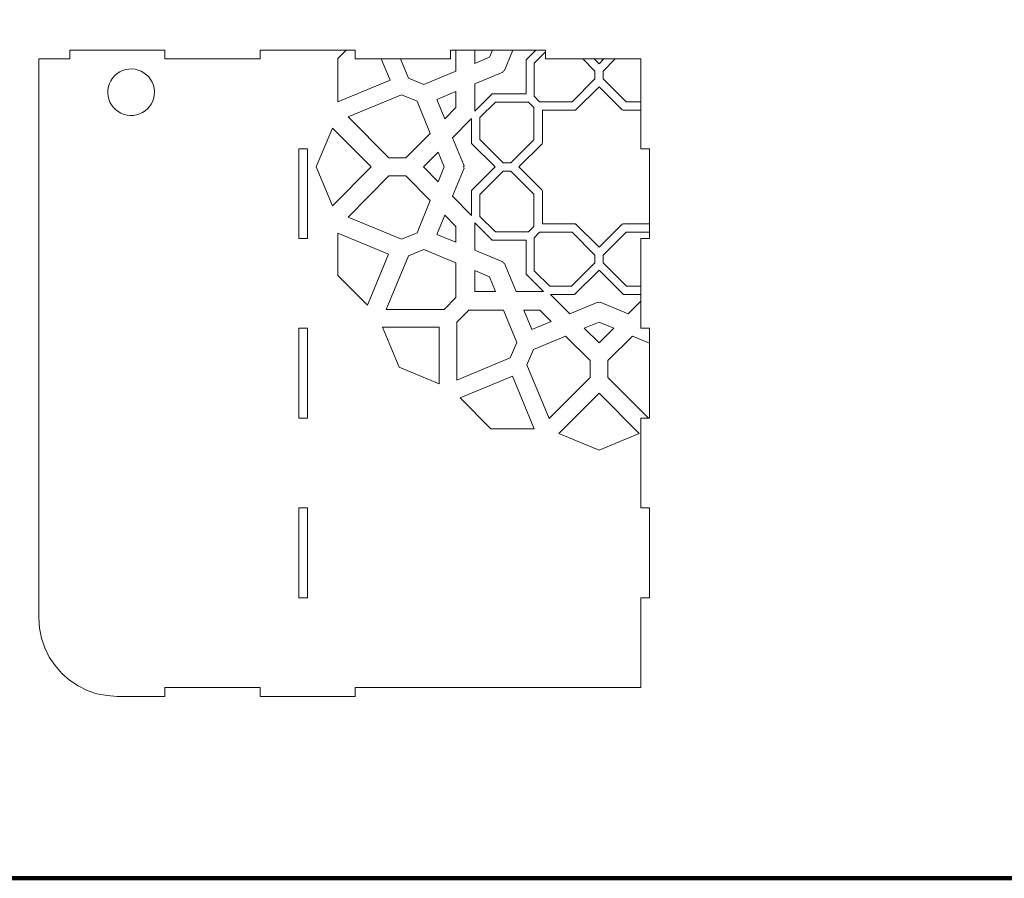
# Model space of a CAD drawing. Header units: centimetres. Extents: x -105 to 112, y -140 to 143.
# Tile 20 of 90: x -72 to -38, y -123 to -93. Entities that reach past the tile are written whole.
import ezdxf

# ---------------------------------------------------------------- set-up
doc = ezdxf.new("R2010")
doc.units = ezdxf.units.CM
doc.header["$MEASUREMENT"] = 0
doc.layers.add('Layer 1', color=7, linetype='Continuous')

msp = doc.modelspace()

# ---------------------------------------------------------------- linework, layer by layer
at = {"layer": 'Layer 1', "color": 240, "lineweight": 211}
msp.add_open_spline([(-100.73824, -37.30038), (-100.73824, -37.30038), (27.42324, -37.30038), (27.42324, -37.30038), (27.42324, -37.30038), (29.71918, -37.30038), (31.59804, -39.17888), (31.59804, -41.47518), (31.59804, -41.47518), (31.59804, -41.47518), (31.59804, -119.18666), (31.59804, -119.18666), (31.59804, -119.18666), (31.59804, -121.48289), (29.71918, -123.36182), (27.42324, -123.36182), (27.42324, -123.36182), (27.42324, -123.36182), (-100.73824, -123.36182), (-100.73824, -123.36182), (-100.73824, -123.36182), (-103.0344, -123.36182), (-104.91305, -121.48289), (-104.91305, -119.18666), (-104.91305, -119.18666), (-104.91305, -119.18666), (-104.91305, -41.47518), (-104.91305, -41.47518), (-104.91305, -41.47518), (-104.91305, -39.17888), (-103.0344, -37.30038), (-100.73824, -37.30038)], degree=3, knots=[0, 0, 0, 0, 0.11111111, 0.11111111, 0.11111111, 0.11111111, 0.22222222, 0.22222222, 0.22222222, 0.22222222, 0.33333333, 0.33333333, 0.33333333, 0.33333333, 0.44444444, 0.44444444, 0.44444444, 0.44444444, 0.55555556, 0.55555556, 0.55555556, 0.55555556, 0.66666667, 0.66666667, 0.66666667, 0.66666667, 0.77777778, 0.77777778, 0.77777778, 0.77777778, 1, 1, 1, 1], dxfattribs=at)
at = {"layer": 'Layer 1', "color": 250, "lineweight": 9}
for points, knots in [([(-70.68579, -94.28706), (-70.68579, -94.28706), (-67.34443, -94.28706), (-67.34443, -94.28706), (-67.34443, -94.28706), (-67.34443, -94.28706), (-67.34443, -94.5966), (-67.34443, -94.5966), (-67.34443, -94.5966), (-67.34443, -94.5966), (-64.00325, -94.5966), (-64.00325, -94.5966), (-64.00325, -94.5966), (-64.00325, -94.5966), (-64.00325, -94.28706), (-64.00325, -94.28706), (-64.00325, -94.28706), (-64.00325, -94.28706), (-60.66206, -94.28706), (-60.66206, -94.28706), (-60.66206, -94.28706), (-60.66206, -94.28706), (-60.66206, -94.5966), (-60.66206, -94.5966), (-60.66206, -94.5966), (-60.66206, -94.5966), (-57.32088, -94.5966), (-57.32088, -94.5966), (-57.32088, -94.5966), (-57.32088, -94.5966), (-57.32088, -94.28706), (-57.32088, -94.28706), (-57.32088, -94.28706), (-57.32088, -94.28706), (-53.9797, -94.28706), (-53.9797, -94.28706), (-53.9797, -94.28706), (-53.9797, -94.28706), (-53.9797, -94.5966), (-53.9797, -94.5966), (-53.9797, -94.5966), (-53.9797, -94.5966), (-50.63833, -94.5966), (-50.63833, -94.5966), (-50.63833, -94.5966), (-50.63833, -94.5966), (-50.63833, -97.74922), (-50.63833, -97.74922), (-50.63833, -97.74922), (-50.63833, -97.74922), (-50.32843, -97.74922), (-50.32843, -97.74922), (-50.32843, -97.74922), (-50.32843, -97.74922), (-50.32843, -100.90148), (-50.32843, -100.90148), (-50.32843, -100.90148), (-50.32843, -100.90148), (-50.63833, -100.90148), (-50.63833, -100.90148), (-50.63833, -100.90148), (-50.63833, -100.90148), (-50.63833, -104.05393), (-50.63833, -104.05393), (-50.63833, -104.05393), (-50.63833, -104.05393), (-50.32843, -104.05393), (-50.32843, -104.05393), (-50.32843, -104.05393), (-50.32843, -104.05393), (-50.32843, -107.20637), (-50.32843, -107.20637), (-50.32843, -107.20637), (-50.32843, -107.20637), (-50.63833, -107.20637), (-50.63833, -107.20637), (-50.63833, -107.20637), (-50.63833, -107.20637), (-50.63833, -110.35915), (-50.63833, -110.35915), (-50.63833, -110.35915), (-50.63833, -110.35915), (-50.32843, -110.35915), (-50.32843, -110.35915), (-50.32843, -110.35915), (-50.32843, -110.35915), (-50.32843, -113.51157), (-50.32843, -113.51157), (-50.32843, -113.51157), (-50.32843, -113.51157), (-50.63833, -113.51157), (-50.63833, -113.51157), (-50.63833, -113.51157), (-50.63833, -113.51157), (-50.63833, -116.664), (-50.63833, -116.664), (-50.63833, -116.664), (-50.63833, -116.664), (-60.66206, -116.664), (-60.66206, -116.664), (-60.66206, -116.664), (-60.66206, -116.664), (-60.66206, -116.97374), (-60.66206, -116.97374), (-60.66206, -116.97374), (-60.66206, -116.97374), (-64.00325, -116.97374), (-64.00325, -116.97374), (-64.00325, -116.97374), (-64.00325, -116.97374), (-64.00325, -116.664), (-64.00325, -116.664), (-64.00325, -116.664), (-64.00325, -116.664), (-67.34443, -116.664), (-67.34443, -116.664), (-67.34443, -116.664), (-67.34443, -116.664), (-67.34443, -116.97374), (-67.34443, -116.97374), (-67.34443, -116.97374), (-67.34443, -116.97374), (-69.01511, -116.97374), (-69.01511, -116.97374), (-69.01511, -116.97374), (-69.01511, -116.97374), (-69.37497, -116.95011), (-69.37497, -116.95011), (-69.37497, -116.95011), (-69.37497, -116.95011), (-69.72847, -116.87993), (-69.72847, -116.87993), (-69.72847, -116.87993), (-69.72847, -116.87993), (-70.06998, -116.76384), (-70.06998, -116.76384), (-70.06998, -116.76384), (-70.06998, -116.76384), (-70.39333, -116.6044), (-70.39333, -116.6044), (-70.39333, -116.6044), (-70.39333, -116.6044), (-70.69324, -116.40436), (-70.69324, -116.40436), (-70.69324, -116.40436), (-70.69324, -116.40436), (-70.96427, -116.16657), (-70.96427, -116.16657), (-70.96427, -116.16657), (-70.96427, -116.16657), (-71.20206, -115.89529), (-71.20206, -115.89529), (-71.20206, -115.89529), (-71.20206, -115.89529), (-71.40242, -115.59543), (-71.40242, -115.59543), (-71.40242, -115.59543), (-71.40242, -115.59543), (-71.56174, -115.27228), (-71.56174, -115.27228), (-71.56174, -115.27228), (-71.56174, -115.27228), (-71.67781, -114.93083), (-71.67781, -114.93083), (-71.67781, -114.93083), (-71.67781, -114.93083), (-71.74811, -114.57694), (-71.74811, -114.57694), (-71.74811, -114.57694), (-71.74811, -114.57694), (-71.77155, -114.21712), (-71.77155, -114.21712), (-71.77155, -114.21712), (-71.77155, -114.21712), (-71.77155, -94.5966), (-71.77155, -94.5966), (-71.77155, -94.5966), (-71.77155, -94.5966), (-70.68579, -94.5966), (-70.68579, -94.5966), (-70.68579, -94.5966), (-70.68579, -94.5966), (-70.68579, -94.28706), (-70.68579, -94.28706)], [0, 0, 0, 0, 0.0212766, 0.0212766, 0.0212766, 0.0212766, 0.04255319, 0.04255319, 0.04255319, 0.04255319, 0.06382979, 0.06382979, 0.06382979, 0.06382979, 0.08510638, 0.08510638, 0.08510638, 0.08510638, 0.10638298, 0.10638298, 0.10638298, 0.10638298, 0.12765957, 0.12765957, 0.12765957, 0.12765957, 0.14893617, 0.14893617, 0.14893617, 0.14893617, 0.17021277, 0.17021277, 0.17021277, 0.17021277, 0.19148936, 0.19148936, 0.19148936, 0.19148936, 0.21276596, 0.21276596, 0.21276596, 0.21276596, 0.23404255, 0.23404255, 0.23404255, 0.23404255, 0.25531915, 0.25531915, 0.25531915, 0.25531915, 0.27659574, 0.27659574, 0.27659574, 0.27659574, 0.29787234, 0.29787234, 0.29787234, 0.29787234, 0.31914894, 0.31914894, 0.31914894, 0.31914894, 0.34042553, 0.34042553, 0.34042553, 0.34042553, 0.36170213, 0.36170213, 0.36170213, 0.36170213, 0.38297872, 0.38297872, 0.38297872, 0.38297872, 0.40425532, 0.40425532, 0.40425532, 0.40425532, 0.42553191, 0.42553191, 0.42553191, 0.42553191, 0.44680851, 0.44680851, 0.44680851, 0.44680851, 0.46808511, 0.46808511, 0.46808511, 0.46808511, 0.4893617, 0.4893617, 0.4893617, 0.4893617, 0.5106383, 0.5106383, 0.5106383, 0.5106383, 0.53191489, 0.53191489, 0.53191489, 0.53191489, 0.55319149, 0.55319149, 0.55319149, 0.55319149, 0.57446809, 0.57446809, 0.57446809, 0.57446809, 0.59574468, 0.59574468, 0.59574468, 0.59574468, 0.61702128, 0.61702128, 0.61702128, 0.61702128, 0.63829787, 0.63829787, 0.63829787, 0.63829787, 0.65957447, 0.65957447, 0.65957447, 0.65957447, 0.68085106, 0.68085106, 0.68085106, 0.68085106, 0.70212766, 0.70212766, 0.70212766, 0.70212766, 0.72340426, 0.72340426, 0.72340426, 0.72340426, 0.74468085, 0.74468085, 0.74468085, 0.74468085, 0.76595745, 0.76595745, 0.76595745, 0.76595745, 0.78723404, 0.78723404, 0.78723404, 0.78723404, 0.80851064, 0.80851064, 0.80851064, 0.80851064, 0.82978723, 0.82978723, 0.82978723, 0.82978723, 0.85106383, 0.85106383, 0.85106383, 0.85106383, 0.87234043, 0.87234043, 0.87234043, 0.87234043, 0.89361702, 0.89361702, 0.89361702, 0.89361702, 0.91489362, 0.91489362, 0.91489362, 0.91489362, 0.93617021, 0.93617021, 0.93617021, 0.93617021, 0.95744681, 0.95744681, 0.95744681, 0.95744681, 1, 1, 1, 1]), ([(-62.64247, -100.90148), (-62.64247, -100.90148), (-62.33273, -100.90148), (-62.33273, -100.90148), (-62.33273, -100.90148), (-62.33273, -100.90148), (-62.33273, -97.74913), (-62.33273, -97.74913), (-62.33273, -97.74913), (-62.33273, -97.74913), (-62.64247, -97.74913), (-62.64247, -97.74913), (-62.64247, -97.74913), (-62.64247, -97.74913), (-62.64247, -100.90148), (-62.64247, -100.90148)], [0, 0, 0, 0, 0.2, 0.2, 0.2, 0.2, 0.4, 0.4, 0.4, 0.4, 0.6, 0.6, 0.6, 0.6, 1, 1, 1, 1]), ([(-62.64247, -107.20637), (-62.64247, -107.20637), (-62.33273, -107.20637), (-62.33273, -107.20637), (-62.33273, -107.20637), (-62.33273, -107.20637), (-62.33273, -104.05394), (-62.33273, -104.05394), (-62.33273, -104.05394), (-62.33273, -104.05394), (-62.64247, -104.05394), (-62.64247, -104.05394), (-62.64247, -104.05394), (-62.64247, -104.05394), (-62.64247, -107.20637), (-62.64247, -107.20637)], [0, 0, 0, 0, 0.2, 0.2, 0.2, 0.2, 0.4, 0.4, 0.4, 0.4, 0.6, 0.6, 0.6, 0.6, 1, 1, 1, 1]), ([(-62.64247, -113.51157), (-62.64247, -113.51157), (-62.33273, -113.51157), (-62.33273, -113.51157), (-62.33273, -113.51157), (-62.33273, -113.51157), (-62.33273, -110.35915), (-62.33273, -110.35915), (-62.33273, -110.35915), (-62.33273, -110.35915), (-62.64247, -110.35915), (-62.64247, -110.35915), (-62.64247, -110.35915), (-62.64247, -110.35915), (-62.64247, -113.51157), (-62.64247, -113.51157)], [0, 0, 0, 0, 0.2, 0.2, 0.2, 0.2, 0.4, 0.4, 0.4, 0.4, 0.6, 0.6, 0.6, 0.6, 1, 1, 1, 1])]:
    msp.add_open_spline(points, degree=3, knots=knots, dxfattribs=at)
at = {"layer": 'Layer 1', "color": 142, "lineweight": 9}
for points, knots in [([(-60.97542, -94.28706), (-60.97542, -94.28706), (-60.66206, -94.28706), (-60.66206, -94.28706), (-60.66206, -94.28706), (-60.66206, -94.28706), (-60.66206, -94.5966), (-60.66206, -94.5966), (-60.66206, -94.5966), (-60.66206, -94.5966), (-59.74906, -94.5966), (-59.74906, -94.5966), (-59.74906, -94.5966), (-59.74906, -94.5966), (-59.43862, -95.34701), (-59.43862, -95.34701), (-59.43862, -95.34701), (-59.43862, -95.34701), (-61.27351, -96.10833), (-61.27351, -96.10833), (-61.27351, -96.10833), (-61.27351, -96.10833), (-61.27351, -94.58533), (-61.27351, -94.58533), (-61.27351, -94.58533), (-61.27351, -94.58533), (-60.97542, -94.28706), (-60.97542, -94.28706), (-60.97542, -94.28706), (-60.97542, -94.28706), (-60.97542, -94.28706), (-60.97542, -94.28706)], [0, 0, 0, 0, 0.11111111, 0.11111111, 0.11111111, 0.11111111, 0.22222222, 0.22222222, 0.22222222, 0.22222222, 0.33333333, 0.33333333, 0.33333333, 0.33333333, 0.44444444, 0.44444444, 0.44444444, 0.44444444, 0.55555556, 0.55555556, 0.55555556, 0.55555556, 0.66666667, 0.66666667, 0.66666667, 0.66666667, 0.77777778, 0.77777778, 0.77777778, 0.77777778, 1, 1, 1, 1]), ([(-59.07567, -94.5966), (-59.07567, -94.5966), (-57.32088, -94.5966), (-57.32088, -94.5966), (-57.32088, -94.5966), (-57.32088, -94.5966), (-57.32088, -94.28706), (-57.32088, -94.28706), (-57.32088, -94.28706), (-57.32088, -94.28706), (-57.12506, -94.28706), (-57.12506, -94.28706), (-57.12506, -94.28706), (-57.12506, -94.28706), (-57.12506, -95.02966), (-57.12506, -95.02966), (-57.12506, -95.02966), (-57.12506, -95.02966), (-58.25259, -95.49742), (-58.25259, -95.49742), (-58.25259, -95.49742), (-58.25259, -95.49742), (-58.79646, -95.27163), (-58.79646, -95.27163), (-58.79646, -95.27163), (-58.79646, -95.27163), (-59.07567, -94.5966), (-59.07567, -94.5966), (-59.07567, -94.5966), (-59.07567, -94.5966), (-59.07567, -94.5966), (-59.07567, -94.5966)], [0, 0, 0, 0, 0.11111111, 0.11111111, 0.11111111, 0.11111111, 0.22222222, 0.22222222, 0.22222222, 0.22222222, 0.33333333, 0.33333333, 0.33333333, 0.33333333, 0.44444444, 0.44444444, 0.44444444, 0.44444444, 0.55555556, 0.55555556, 0.55555556, 0.55555556, 0.66666667, 0.66666667, 0.66666667, 0.66666667, 0.77777778, 0.77777778, 0.77777778, 0.77777778, 1, 1, 1, 1]), ([(-55.12703, -94.28706), (-55.12703, -94.28706), (-54.32048, -94.28706), (-54.32048, -94.28706), (-54.32048, -94.28706), (-54.32048, -94.28706), (-54.66236, -94.62948), (-54.66236, -94.62948), (-54.66236, -94.62948), (-54.66236, -94.62948), (-54.66236, -95.82749), (-54.66236, -95.82749), (-54.66236, -95.82749), (-54.66236, -95.82749), (-55.85819, -95.82749), (-55.85819, -95.82749), (-55.85819, -95.82749), (-55.85819, -95.82749), (-56.46438, -96.43458), (-56.46438, -96.43458), (-56.46438, -96.43458), (-56.46438, -96.43458), (-56.46438, -95.47163), (-56.46438, -95.47163), (-56.46438, -95.47163), (-56.46438, -95.47163), (-55.4809, -95.06381), (-55.4809, -95.06381), (-55.4809, -95.06381), (-55.4809, -95.06381), (-55.46455, -95.02421), (-55.46455, -95.02421), (-55.46455, -95.02421), (-55.46455, -95.02421), (-55.42513, -95.00732), (-55.42513, -95.00732), (-55.42513, -95.00732), (-55.42513, -95.00732), (-55.12703, -94.28706), (-55.12703, -94.28706), (-55.12703, -94.28706), (-55.12703, -94.28706), (-55.12703, -94.28706), (-55.12703, -94.28706)], [0, 0, 0, 0, 0.08333333, 0.08333333, 0.08333333, 0.08333333, 0.16666667, 0.16666667, 0.16666667, 0.16666667, 0.25, 0.25, 0.25, 0.25, 0.33333333, 0.33333333, 0.33333333, 0.33333333, 0.41666667, 0.41666667, 0.41666667, 0.41666667, 0.5, 0.5, 0.5, 0.5, 0.58333333, 0.58333333, 0.58333333, 0.58333333, 0.66666667, 0.66666667, 0.66666667, 0.66666667, 0.75, 0.75, 0.75, 0.75, 0.83333333, 0.83333333, 0.83333333, 0.83333333, 1, 1, 1, 1]), ([(-56.46438, -94.28706), (-56.46438, -94.28706), (-55.84203, -94.28706), (-55.84203, -94.28706), (-55.84203, -94.28706), (-55.84203, -94.28706), (-55.9472, -94.54028), (-55.9472, -94.54028), (-55.9472, -94.54028), (-55.9472, -94.54028), (-56.46438, -94.75554), (-56.46438, -94.75554), (-56.46438, -94.75554), (-56.46438, -94.75554), (-56.46438, -94.28706), (-56.46438, -94.28706)], [0, 0, 0, 0, 0.2, 0.2, 0.2, 0.2, 0.4, 0.4, 0.4, 0.4, 0.6, 0.6, 0.6, 0.6, 1, 1, 1, 1]), ([(-53.9797, -94.34882), (-53.9797, -94.34882), (-53.9797, -94.5966), (-53.9797, -94.5966), (-53.9797, -94.5966), (-53.9797, -94.5966), (-52.67378, -94.5966), (-52.67378, -94.5966), (-52.67378, -94.5966), (-52.67378, -94.5966), (-52.24798, -95.02349), (-52.24798, -95.02349), (-52.24798, -95.02349), (-52.24798, -95.02349), (-52.24798, -95.29233), (-52.24798, -95.29233), (-52.24798, -95.29233), (-52.24798, -95.29233), (-53.05198, -96.09816), (-53.05198, -96.09816), (-53.05198, -96.09816), (-53.05198, -96.09816), (-54.18933, -96.09816), (-54.18933, -96.09816), (-54.18933, -96.09816), (-54.18933, -96.09816), (-54.37897, -95.90796), (-54.37897, -95.90796), (-54.37897, -95.90796), (-54.37897, -95.90796), (-54.37897, -94.749), (-54.37897, -94.749), (-54.37897, -94.749), (-54.37897, -94.749), (-53.9797, -94.34882), (-53.9797, -94.34882), (-53.9797, -94.34882), (-53.9797, -94.34882), (-53.9797, -94.34882), (-53.9797, -94.34882)], [0, 0, 0, 0, 0.09090909, 0.09090909, 0.09090909, 0.09090909, 0.18181818, 0.18181818, 0.18181818, 0.18181818, 0.27272727, 0.27272727, 0.27272727, 0.27272727, 0.36363636, 0.36363636, 0.36363636, 0.36363636, 0.45454545, 0.45454545, 0.45454545, 0.45454545, 0.54545455, 0.54545455, 0.54545455, 0.54545455, 0.63636364, 0.63636364, 0.63636364, 0.63636364, 0.72727273, 0.72727273, 0.72727273, 0.72727273, 0.81818182, 0.81818182, 0.81818182, 0.81818182, 1, 1, 1, 1]), ([(-52.27795, -94.5966), (-52.27795, -94.5966), (-51.93008, -94.5966), (-51.93008, -94.5966), (-51.93008, -94.5966), (-51.93008, -94.5966), (-52.10411, -94.77098), (-52.10411, -94.77098), (-52.10411, -94.77098), (-52.10411, -94.77098), (-52.27795, -94.5966), (-52.27795, -94.5966), (-52.27795, -94.5966), (-52.27795, -94.5966), (-52.27795, -94.5966), (-52.27795, -94.5966)], [0, 0, 0, 0, 0.2, 0.2, 0.2, 0.2, 0.4, 0.4, 0.4, 0.4, 0.6, 0.6, 0.6, 0.6, 1, 1, 1, 1]), ([(-51.53426, -94.5966), (-51.53426, -94.5966), (-50.63833, -94.5966), (-50.63833, -94.5966), (-50.63833, -94.5966), (-50.63833, -94.5966), (-50.63833, -96.09816), (-50.63833, -96.09816), (-50.63833, -96.09816), (-50.63833, -96.09816), (-51.15641, -96.09816), (-51.15641, -96.09816), (-51.15641, -96.09816), (-51.15641, -96.09816), (-51.96042, -95.29233), (-51.96042, -95.29233), (-51.96042, -95.29233), (-51.96042, -95.29233), (-51.96042, -95.02349), (-51.96042, -95.02349), (-51.96042, -95.02349), (-51.96042, -95.02349), (-51.53426, -94.5966), (-51.53426, -94.5966), (-51.53426, -94.5966), (-51.53426, -94.5966), (-51.53426, -94.5966), (-51.53426, -94.5966)], [0, 0, 0, 0, 0.125, 0.125, 0.125, 0.125, 0.25, 0.25, 0.25, 0.25, 0.375, 0.375, 0.375, 0.375, 0.5, 0.5, 0.5, 0.5, 0.625, 0.625, 0.625, 0.625, 0.75, 0.75, 0.75, 0.75, 1, 1, 1, 1]), ([(-57.52125, -96.7038), (-57.52125, -96.7038), (-57.80099, -96.0264), (-57.80099, -96.0264), (-57.80099, -96.0264), (-57.80099, -96.0264), (-57.12506, -95.74611), (-57.12506, -95.74611), (-57.12506, -95.74611), (-57.12506, -95.74611), (-57.12506, -96.30706), (-57.12506, -96.30706), (-57.12506, -96.30706), (-57.12506, -96.30706), (-57.52125, -96.7038), (-57.52125, -96.7038), (-57.52125, -96.7038), (-57.52125, -96.7038), (-57.52125, -96.7038), (-57.52125, -96.7038)], [0, 0, 0, 0, 0.16666667, 0.16666667, 0.16666667, 0.16666667, 0.33333333, 0.33333333, 0.33333333, 0.33333333, 0.5, 0.5, 0.5, 0.5, 0.66666667, 0.66666667, 0.66666667, 0.66666667, 1, 1, 1, 1]), ([(-50.63833, -96.3997), (-50.63833, -96.3997), (-50.63833, -97.74922), (-50.63833, -97.74922), (-50.63833, -97.74922), (-50.63833, -97.74922), (-50.32843, -97.74922), (-50.32843, -97.74922), (-50.32843, -97.74922), (-50.32843, -97.74922), (-50.32843, -100.38159), (-50.32843, -100.38159), (-50.32843, -100.38159), (-50.32843, -100.38159), (-51.26159, -100.38159), (-51.26159, -100.38159), (-51.26159, -100.38159), (-51.26159, -100.38159), (-51.2754, -100.39521), (-51.2754, -100.39521), (-51.2754, -100.39521), (-51.2754, -100.39521), (-51.29483, -100.39521), (-51.29483, -100.39521), (-51.29483, -100.39521), (-51.29483, -100.39521), (-52.10411, -101.20594), (-52.10411, -101.20594), (-52.10411, -101.20594), (-52.10411, -101.20594), (-52.91356, -100.39521), (-52.91356, -100.39521), (-52.91356, -100.39521), (-52.91356, -100.39521), (-52.933, -100.39521), (-52.933, -100.39521), (-52.933, -100.39521), (-52.933, -100.39521), (-52.94681, -100.38159), (-52.94681, -100.38159), (-52.94681, -100.38159), (-52.94681, -100.38159), (-54.09123, -100.38159), (-54.09123, -100.38159), (-54.09123, -100.38159), (-54.09123, -100.38159), (-54.09123, -99.23498), (-54.09123, -99.23498), (-54.09123, -99.23498), (-54.09123, -99.23498), (-54.10504, -99.22099), (-54.10504, -99.22099), (-54.10504, -99.22099), (-54.10504, -99.22099), (-54.10504, -99.20155), (-54.10504, -99.20155), (-54.10504, -99.20155), (-54.10504, -99.20155), (-54.91431, -98.39046), (-54.91431, -98.39046), (-54.91431, -98.39046), (-54.91431, -98.39046), (-54.10504, -97.57974), (-54.10504, -97.57974), (-54.10504, -97.57974), (-54.10504, -97.57974), (-54.10504, -97.56048), (-54.10504, -97.56048), (-54.10504, -97.56048), (-54.10504, -97.56048), (-54.09123, -97.54631), (-54.09123, -97.54631), (-54.09123, -97.54631), (-54.09123, -97.54631), (-54.09123, -96.3997), (-54.09123, -96.3997), (-54.09123, -96.3997), (-54.09123, -96.3997), (-52.94681, -96.3997), (-52.94681, -96.3997), (-52.94681, -96.3997), (-52.94681, -96.3997), (-52.933, -96.3859), (-52.933, -96.3859), (-52.933, -96.3859), (-52.933, -96.3859), (-52.91356, -96.3859), (-52.91356, -96.3859), (-52.91356, -96.3859), (-52.91356, -96.3859), (-52.10411, -95.57499), (-52.10411, -95.57499), (-52.10411, -95.57499), (-52.10411, -95.57499), (-51.29483, -96.3859), (-51.29483, -96.3859), (-51.29483, -96.3859), (-51.29483, -96.3859), (-51.2754, -96.3859), (-51.2754, -96.3859), (-51.2754, -96.3859), (-51.2754, -96.3859), (-51.26159, -96.3997), (-51.26159, -96.3997), (-51.26159, -96.3997), (-51.26159, -96.3997), (-50.63833, -96.3997), (-50.63833, -96.3997), (-50.63833, -96.3997), (-50.63833, -96.3997), (-50.63833, -96.3997), (-50.63833, -96.3997)], [0, 0, 0, 0, 0.03448276, 0.03448276, 0.03448276, 0.03448276, 0.06896552, 0.06896552, 0.06896552, 0.06896552, 0.10344828, 0.10344828, 0.10344828, 0.10344828, 0.13793103, 0.13793103, 0.13793103, 0.13793103, 0.17241379, 0.17241379, 0.17241379, 0.17241379, 0.20689655, 0.20689655, 0.20689655, 0.20689655, 0.24137931, 0.24137931, 0.24137931, 0.24137931, 0.27586207, 0.27586207, 0.27586207, 0.27586207, 0.31034483, 0.31034483, 0.31034483, 0.31034483, 0.34482759, 0.34482759, 0.34482759, 0.34482759, 0.37931034, 0.37931034, 0.37931034, 0.37931034, 0.4137931, 0.4137931, 0.4137931, 0.4137931, 0.44827586, 0.44827586, 0.44827586, 0.44827586, 0.48275862, 0.48275862, 0.48275862, 0.48275862, 0.51724138, 0.51724138, 0.51724138, 0.51724138, 0.55172414, 0.55172414, 0.55172414, 0.55172414, 0.5862069, 0.5862069, 0.5862069, 0.5862069, 0.62068966, 0.62068966, 0.62068966, 0.62068966, 0.65517241, 0.65517241, 0.65517241, 0.65517241, 0.68965517, 0.68965517, 0.68965517, 0.68965517, 0.72413793, 0.72413793, 0.72413793, 0.72413793, 0.75862069, 0.75862069, 0.75862069, 0.75862069, 0.79310345, 0.79310345, 0.79310345, 0.79310345, 0.82758621, 0.82758621, 0.82758621, 0.82758621, 0.86206897, 0.86206897, 0.86206897, 0.86206897, 0.89655172, 0.89655172, 0.89655172, 0.89655172, 0.93103448, 0.93103448, 0.93103448, 0.93103448, 1, 1, 1, 1]), ([(-59.03788, -95.8551), (-59.03788, -95.8551), (-60.91602, -96.63477), (-60.91602, -96.63477), (-60.91602, -96.63477), (-60.91602, -96.63477), (-59.4784, -98.07475), (-59.4784, -98.07475), (-59.4784, -98.07475), (-59.4784, -98.07475), (-58.88929, -98.07475), (-58.88929, -98.07475), (-58.88929, -98.07475), (-58.88929, -98.07475), (-58.02679, -97.21043), (-58.02679, -97.21043), (-58.02679, -97.21043), (-58.02679, -97.21043), (-58.49346, -96.0809), (-58.49346, -96.0809), (-58.49346, -96.0809), (-58.49346, -96.0809), (-59.03788, -95.8551), (-59.03788, -95.8551), (-59.03788, -95.8551), (-59.03788, -95.8551), (-59.03788, -95.8551), (-59.03788, -95.8551)], [0, 0, 0, 0, 0.125, 0.125, 0.125, 0.125, 0.25, 0.25, 0.25, 0.25, 0.375, 0.375, 0.375, 0.375, 0.5, 0.5, 0.5, 0.5, 0.625, 0.625, 0.625, 0.625, 0.75, 0.75, 0.75, 0.75, 1, 1, 1, 1]), ([(-54.58225, -96.1116), (-54.58225, -96.1116), (-55.73866, -96.1116), (-55.73866, -96.1116), (-55.73866, -96.1116), (-55.73866, -96.1116), (-56.28308, -96.6562), (-56.28308, -96.6562), (-56.28308, -96.6562), (-56.28308, -96.6562), (-56.28308, -97.42696), (-56.28308, -97.42696), (-56.28308, -97.42696), (-56.28308, -97.42696), (-55.46491, -98.24659), (-55.46491, -98.24659), (-55.46491, -98.24659), (-55.46491, -98.24659), (-55.19642, -98.24659), (-55.19642, -98.24659), (-55.19642, -98.24659), (-55.19642, -98.24659), (-54.39242, -97.44113), (-54.39242, -97.44113), (-54.39242, -97.44113), (-54.39242, -97.44113), (-54.39242, -96.30161), (-54.39242, -96.30161), (-54.39242, -96.30161), (-54.39242, -96.30161), (-54.58225, -96.1116), (-54.58225, -96.1116), (-54.58225, -96.1116), (-54.58225, -96.1116), (-54.58225, -96.1116), (-54.58225, -96.1116)], [0, 0, 0, 0, 0.1, 0.1, 0.1, 0.1, 0.2, 0.2, 0.2, 0.2, 0.3, 0.3, 0.3, 0.3, 0.4, 0.4, 0.4, 0.4, 0.5, 0.5, 0.5, 0.5, 0.6, 0.6, 0.6, 0.6, 0.7, 0.7, 0.7, 0.7, 0.8, 0.8, 0.8, 0.8, 1, 1, 1, 1]), ([(-56.57573, -97.56139), (-56.57573, -97.56139), (-55.74865, -98.39046), (-55.74865, -98.39046), (-55.74865, -98.39046), (-55.74865, -98.39046), (-56.57573, -99.2199), (-56.57573, -99.2199), (-56.57573, -99.2199), (-56.57573, -99.2199), (-56.57573, -100.08839), (-56.57573, -100.08839), (-56.57573, -100.08839), (-56.57573, -100.08839), (-57.24749, -99.41573), (-57.24749, -99.41573), (-57.24749, -99.41573), (-57.24749, -99.41573), (-56.84004, -98.43043), (-56.84004, -98.43043), (-56.84004, -98.43043), (-56.84004, -98.43043), (-56.85675, -98.39046), (-56.85675, -98.39046), (-56.85675, -98.39046), (-56.85675, -98.39046), (-56.84004, -98.35104), (-56.84004, -98.35104), (-56.84004, -98.35104), (-56.84004, -98.35104), (-57.24749, -97.36556), (-57.24749, -97.36556), (-57.24749, -97.36556), (-57.24749, -97.36556), (-56.57573, -96.6929), (-56.57573, -96.6929), (-56.57573, -96.6929), (-56.57573, -96.6929), (-56.57573, -97.56139), (-56.57573, -97.56139)], [0, 0, 0, 0, 0.09090909, 0.09090909, 0.09090909, 0.09090909, 0.18181818, 0.18181818, 0.18181818, 0.18181818, 0.27272727, 0.27272727, 0.27272727, 0.27272727, 0.36363636, 0.36363636, 0.36363636, 0.36363636, 0.45454545, 0.45454545, 0.45454545, 0.45454545, 0.54545455, 0.54545455, 0.54545455, 0.54545455, 0.63636364, 0.63636364, 0.63636364, 0.63636364, 0.72727273, 0.72727273, 0.72727273, 0.72727273, 0.81818182, 0.81818182, 0.81818182, 0.81818182, 1, 1, 1, 1]), ([(-61.46389, -97.02496), (-61.46389, -97.02496), (-60.10075, -98.39046), (-60.10075, -98.39046), (-60.10075, -98.39046), (-60.10075, -98.39046), (-61.46425, -99.75687), (-61.46425, -99.75687), (-61.46425, -99.75687), (-61.46425, -99.75687), (-62.02866, -98.39046), (-62.02866, -98.39046), (-62.02866, -98.39046), (-62.02866, -98.39046), (-61.46389, -97.02496), (-61.46389, -97.02496), (-61.46389, -97.02496), (-61.46389, -97.02496), (-61.46389, -97.02496), (-61.46389, -97.02496)], [0, 0, 0, 0, 0.16666667, 0.16666667, 0.16666667, 0.16666667, 0.33333333, 0.33333333, 0.33333333, 0.33333333, 0.5, 0.5, 0.5, 0.5, 0.66666667, 0.66666667, 0.66666667, 0.66666667, 1, 1, 1, 1]), ([(-57.75304, -98.90909), (-57.75304, -98.90909), (-57.5385, -98.39046), (-57.5385, -98.39046), (-57.5385, -98.39046), (-57.5385, -98.39046), (-57.75304, -97.8722), (-57.75304, -97.8722), (-57.75304, -97.8722), (-57.75304, -97.8722), (-58.27057, -98.39046), (-58.27057, -98.39046), (-58.27057, -98.39046), (-58.27057, -98.39046), (-57.75304, -98.90909), (-57.75304, -98.90909), (-57.75304, -98.90909), (-57.75304, -98.90909), (-57.75304, -98.90909), (-57.75304, -98.90909)], [0, 0, 0, 0, 0.16666667, 0.16666667, 0.16666667, 0.16666667, 0.33333333, 0.33333333, 0.33333333, 0.33333333, 0.5, 0.5, 0.5, 0.5, 0.66666667, 0.66666667, 0.66666667, 0.66666667, 1, 1, 1, 1]), ([(-60.91602, -100.14652), (-60.91602, -100.14652), (-59.03788, -100.92619), (-59.03788, -100.92619), (-59.03788, -100.92619), (-59.03788, -100.92619), (-58.49346, -100.70039), (-58.49346, -100.70039), (-58.49346, -100.70039), (-58.49346, -100.70039), (-58.02679, -99.57086), (-58.02679, -99.57086), (-58.02679, -99.57086), (-58.02679, -99.57086), (-58.88929, -98.70654), (-58.88929, -98.70654), (-58.88929, -98.70654), (-58.88929, -98.70654), (-59.4784, -98.70654), (-59.4784, -98.70654), (-59.4784, -98.70654), (-59.4784, -98.70654), (-60.91602, -100.14652), (-60.91602, -100.14652), (-60.91602, -100.14652), (-60.91602, -100.14652), (-60.91602, -100.14652), (-60.91602, -100.14652)], [0, 0, 0, 0, 0.125, 0.125, 0.125, 0.125, 0.25, 0.25, 0.25, 0.25, 0.375, 0.375, 0.375, 0.375, 0.5, 0.5, 0.5, 0.5, 0.625, 0.625, 0.625, 0.625, 0.75, 0.75, 0.75, 0.75, 1, 1, 1, 1]), ([(-54.58225, -100.66969), (-54.58225, -100.66969), (-55.73866, -100.66969), (-55.73866, -100.66969), (-55.73866, -100.66969), (-55.73866, -100.66969), (-56.28308, -100.12473), (-56.28308, -100.12473), (-56.28308, -100.12473), (-56.28308, -100.12473), (-56.28308, -99.35433), (-56.28308, -99.35433), (-56.28308, -99.35433), (-56.28308, -99.35433), (-55.46491, -98.5347), (-55.46491, -98.5347), (-55.46491, -98.5347), (-55.46491, -98.5347), (-55.19642, -98.5347), (-55.19642, -98.5347), (-55.19642, -98.5347), (-55.19642, -98.5347), (-54.39242, -99.34016), (-54.39242, -99.34016), (-54.39242, -99.34016), (-54.39242, -99.34016), (-54.39242, -100.47968), (-54.39242, -100.47968), (-54.39242, -100.47968), (-54.39242, -100.47968), (-54.58225, -100.66969), (-54.58225, -100.66969), (-54.58225, -100.66969), (-54.58225, -100.66969), (-54.58225, -100.66969), (-54.58225, -100.66969)], [0, 0, 0, 0, 0.1, 0.1, 0.1, 0.1, 0.2, 0.2, 0.2, 0.2, 0.3, 0.3, 0.3, 0.3, 0.4, 0.4, 0.4, 0.4, 0.5, 0.5, 0.5, 0.5, 0.6, 0.6, 0.6, 0.6, 0.7, 0.7, 0.7, 0.7, 0.8, 0.8, 0.8, 0.8, 1, 1, 1, 1]), ([(-57.12506, -101.03554), (-57.12506, -101.03554), (-57.80099, -100.75507), (-57.80099, -100.75507), (-57.80099, -100.75507), (-57.80099, -100.75507), (-57.52125, -100.07749), (-57.52125, -100.07749), (-57.52125, -100.07749), (-57.52125, -100.07749), (-57.12506, -100.47441), (-57.12506, -100.47441), (-57.12506, -100.47441), (-57.12506, -100.47441), (-57.12506, -101.03554), (-57.12506, -101.03554)], [0, 0, 0, 0, 0.2, 0.2, 0.2, 0.2, 0.4, 0.4, 0.4, 0.4, 0.6, 0.6, 0.6, 0.6, 1, 1, 1, 1]), ([(-56.46438, -100.34671), (-56.46438, -100.34671), (-55.85819, -100.9538), (-55.85819, -100.9538), (-55.85819, -100.9538), (-55.85819, -100.9538), (-54.66236, -100.9538), (-54.66236, -100.9538), (-54.66236, -100.9538), (-54.66236, -100.9538), (-54.66236, -102.15182), (-54.66236, -102.15182), (-54.66236, -102.15182), (-54.66236, -102.15182), (-54.05636, -102.75927), (-54.05636, -102.75927), (-54.05636, -102.75927), (-54.05636, -102.75927), (-55.01767, -102.75927), (-55.01767, -102.75927), (-55.01767, -102.75927), (-55.01767, -102.75927), (-55.42476, -101.77397), (-55.42476, -101.77397), (-55.42476, -101.77397), (-55.42476, -101.77397), (-55.46418, -101.75744), (-55.46418, -101.75744), (-55.46418, -101.75744), (-55.46418, -101.75744), (-55.4809, -101.71748), (-55.4809, -101.71748), (-55.4809, -101.71748), (-55.4809, -101.71748), (-56.46438, -101.30966), (-56.46438, -101.30966), (-56.46438, -101.30966), (-56.46438, -101.30966), (-56.46438, -100.34671), (-56.46438, -100.34671)], [0, 0, 0, 0, 0.09090909, 0.09090909, 0.09090909, 0.09090909, 0.18181818, 0.18181818, 0.18181818, 0.18181818, 0.27272727, 0.27272727, 0.27272727, 0.27272727, 0.36363636, 0.36363636, 0.36363636, 0.36363636, 0.45454545, 0.45454545, 0.45454545, 0.45454545, 0.54545455, 0.54545455, 0.54545455, 0.54545455, 0.63636364, 0.63636364, 0.63636364, 0.63636364, 0.72727273, 0.72727273, 0.72727273, 0.72727273, 0.81818182, 0.81818182, 0.81818182, 0.81818182, 1, 1, 1, 1]), ([(-61.27351, -100.7171), (-61.27351, -100.7171), (-59.49184, -101.45644), (-59.49184, -101.45644), (-59.49184, -101.45644), (-59.49184, -101.45644), (-60.22991, -103.2412), (-60.22991, -103.2412), (-60.22991, -103.2412), (-60.22991, -103.2412), (-61.27351, -102.19596), (-61.27351, -102.19596), (-61.27351, -102.19596), (-61.27351, -102.19596), (-61.27351, -100.7171), (-61.27351, -100.7171)], [0, 0, 0, 0, 0.2, 0.2, 0.2, 0.2, 0.4, 0.4, 0.4, 0.4, 0.6, 0.6, 0.6, 0.6, 1, 1, 1, 1]), ([(-54.37897, -100.87333), (-54.37897, -100.87333), (-54.18933, -100.68313), (-54.18933, -100.68313), (-54.18933, -100.68313), (-54.18933, -100.68313), (-53.05198, -100.68313), (-53.05198, -100.68313), (-53.05198, -100.68313), (-53.05198, -100.68313), (-52.24798, -101.48896), (-52.24798, -101.48896), (-52.24798, -101.48896), (-52.24798, -101.48896), (-52.24798, -101.75762), (-52.24798, -101.75762), (-52.24798, -101.75762), (-52.24798, -101.75762), (-53.06561, -102.57725), (-53.06561, -102.57725), (-53.06561, -102.57725), (-53.06561, -102.57725), (-53.8351, -102.57725), (-53.8351, -102.57725), (-53.8351, -102.57725), (-53.8351, -102.57725), (-54.37897, -102.0321), (-54.37897, -102.0321), (-54.37897, -102.0321), (-54.37897, -102.0321), (-54.37897, -100.87333), (-54.37897, -100.87333)], [0, 0, 0, 0, 0.11111111, 0.11111111, 0.11111111, 0.11111111, 0.22222222, 0.22222222, 0.22222222, 0.22222222, 0.33333333, 0.33333333, 0.33333333, 0.33333333, 0.44444444, 0.44444444, 0.44444444, 0.44444444, 0.55555556, 0.55555556, 0.55555556, 0.55555556, 0.66666667, 0.66666667, 0.66666667, 0.66666667, 0.77777778, 0.77777778, 0.77777778, 0.77777778, 1, 1, 1, 1]), ([(-50.32843, -100.68313), (-50.32843, -100.68313), (-50.32843, -100.90148), (-50.32843, -100.90148), (-50.32843, -100.90148), (-50.32843, -100.90148), (-50.63833, -100.90148), (-50.63833, -100.90148), (-50.63833, -100.90148), (-50.63833, -100.90148), (-50.63833, -102.57725), (-50.63833, -102.57725), (-50.63833, -102.57725), (-50.63833, -102.57725), (-51.14243, -102.57725), (-51.14243, -102.57725), (-51.14243, -102.57725), (-51.14243, -102.57725), (-51.96042, -101.75762), (-51.96042, -101.75762), (-51.96042, -101.75762), (-51.96042, -101.75762), (-51.96042, -101.48896), (-51.96042, -101.48896), (-51.96042, -101.48896), (-51.96042, -101.48896), (-51.15641, -100.68313), (-51.15641, -100.68313), (-51.15641, -100.68313), (-51.15641, -100.68313), (-50.32843, -100.68313), (-50.32843, -100.68313), (-50.32843, -100.68313), (-50.32843, -100.68313), (-50.32843, -100.68313), (-50.32843, -100.68313)], [0, 0, 0, 0, 0.1, 0.1, 0.1, 0.1, 0.2, 0.2, 0.2, 0.2, 0.3, 0.3, 0.3, 0.3, 0.4, 0.4, 0.4, 0.4, 0.5, 0.5, 0.5, 0.5, 0.6, 0.6, 0.6, 0.6, 0.7, 0.7, 0.7, 0.7, 0.8, 0.8, 0.8, 0.8, 1, 1, 1, 1]), ([(-59.57449, -103.39143), (-59.57449, -103.39143), (-58.79646, -101.50966), (-58.79646, -101.50966), (-58.79646, -101.50966), (-58.79646, -101.50966), (-58.25259, -101.28387), (-58.25259, -101.28387), (-58.25259, -101.28387), (-58.25259, -101.28387), (-57.12506, -101.75181), (-57.12506, -101.75181), (-57.12506, -101.75181), (-57.12506, -101.75181), (-57.12506, -102.97453), (-57.12506, -102.97453), (-57.12506, -102.97453), (-57.12506, -102.97453), (-57.54177, -103.39143), (-57.54177, -103.39143), (-57.54177, -103.39143), (-57.54177, -103.39143), (-59.57449, -103.39143), (-59.57449, -103.39143), (-59.57449, -103.39143), (-59.57449, -103.39143), (-59.57449, -103.39143), (-59.57449, -103.39143)], [0, 0, 0, 0, 0.125, 0.125, 0.125, 0.125, 0.25, 0.25, 0.25, 0.25, 0.375, 0.375, 0.375, 0.375, 0.5, 0.5, 0.5, 0.5, 0.625, 0.625, 0.625, 0.625, 0.75, 0.75, 0.75, 0.75, 1, 1, 1, 1]), ([(-56.46438, -102.02593), (-56.46438, -102.02593), (-55.9472, -102.24101), (-55.9472, -102.24101), (-55.9472, -102.24101), (-55.9472, -102.24101), (-55.73267, -102.75927), (-55.73267, -102.75927), (-55.73267, -102.75927), (-55.73267, -102.75927), (-56.46438, -102.75927), (-56.46438, -102.75927), (-56.46438, -102.75927), (-56.46438, -102.75927), (-56.46438, -102.02593), (-56.46438, -102.02593)], [0, 0, 0, 0, 0.2, 0.2, 0.2, 0.2, 0.4, 0.4, 0.4, 0.4, 0.6, 0.6, 0.6, 0.6, 1, 1, 1, 1]), ([(-50.63833, -102.86863), (-50.63833, -102.86863), (-50.63833, -103.10005), (-50.63833, -103.10005), (-50.63833, -103.10005), (-50.63833, -103.10005), (-51.08103, -103.54384), (-51.08103, -103.54384), (-51.08103, -103.54384), (-51.08103, -103.54384), (-52.06451, -103.13566), (-52.06451, -103.13566), (-52.06451, -103.13566), (-52.06451, -103.13566), (-52.10411, -103.15183), (-52.10411, -103.15183), (-52.10411, -103.15183), (-52.10411, -103.15183), (-52.14353, -103.13566), (-52.14353, -103.13566), (-52.14353, -103.13566), (-52.14353, -103.13566), (-53.12701, -103.54384), (-53.12701, -103.54384), (-53.12701, -103.54384), (-53.12701, -103.54384), (-53.80131, -102.86863), (-53.80131, -102.86863), (-53.80131, -102.86863), (-53.80131, -102.86863), (-52.96061, -102.86863), (-52.96061, -102.86863), (-52.96061, -102.86863), (-52.96061, -102.86863), (-52.10411, -102.01031), (-52.10411, -102.01031), (-52.10411, -102.01031), (-52.10411, -102.01031), (-51.24742, -102.86863), (-51.24742, -102.86863), (-51.24742, -102.86863), (-51.24742, -102.86863), (-50.63833, -102.86863), (-50.63833, -102.86863), (-50.63833, -102.86863), (-50.63833, -102.86863), (-50.63833, -102.86863), (-50.63833, -102.86863)], [0, 0, 0, 0, 0.07692308, 0.07692308, 0.07692308, 0.07692308, 0.15384615, 0.15384615, 0.15384615, 0.15384615, 0.23076923, 0.23076923, 0.23076923, 0.23076923, 0.30769231, 0.30769231, 0.30769231, 0.30769231, 0.38461538, 0.38461538, 0.38461538, 0.38461538, 0.46153846, 0.46153846, 0.46153846, 0.46153846, 0.53846154, 0.53846154, 0.53846154, 0.53846154, 0.61538462, 0.61538462, 0.61538462, 0.61538462, 0.69230769, 0.69230769, 0.69230769, 0.69230769, 0.76923077, 0.76923077, 0.76923077, 0.76923077, 0.84615385, 0.84615385, 0.84615385, 0.84615385, 1, 1, 1, 1]), ([(-55.21768, -105.09572), (-55.21768, -105.09572), (-57.09581, -105.87496), (-57.09581, -105.87496), (-57.09581, -105.87496), (-57.09581, -105.87496), (-57.09581, -103.83848), (-57.09581, -103.83848), (-57.09581, -103.83848), (-57.09581, -103.83848), (-56.67927, -103.42104), (-56.67927, -103.42104), (-56.67927, -103.42104), (-56.67927, -103.42104), (-55.45891, -103.42104), (-55.45891, -103.42104), (-55.45891, -103.42104), (-55.45891, -103.42104), (-54.99188, -104.55057), (-54.99188, -104.55057), (-54.99188, -104.55057), (-54.99188, -104.55057), (-55.21768, -105.09572), (-55.21768, -105.09572), (-55.21768, -105.09572), (-55.21768, -105.09572), (-55.21768, -105.09572), (-55.21768, -105.09572)], [0, 0, 0, 0, 0.125, 0.125, 0.125, 0.125, 0.25, 0.25, 0.25, 0.25, 0.375, 0.375, 0.375, 0.375, 0.5, 0.5, 0.5, 0.5, 0.625, 0.625, 0.625, 0.625, 0.75, 0.75, 0.75, 0.75, 1, 1, 1, 1]), ([(-53.78787, -103.81796), (-53.78787, -103.81796), (-54.46381, -104.09843), (-54.46381, -104.09843), (-54.46381, -104.09843), (-54.46381, -104.09843), (-54.74392, -103.42104), (-54.74392, -103.42104), (-54.74392, -103.42104), (-54.74392, -103.42104), (-54.18406, -103.42104), (-54.18406, -103.42104), (-54.18406, -103.42104), (-54.18406, -103.42104), (-53.78787, -103.81796), (-53.78787, -103.81796), (-53.78787, -103.81796), (-53.78787, -103.81796), (-53.78787, -103.81796), (-53.78787, -103.81796)], [0, 0, 0, 0, 0.16666667, 0.16666667, 0.16666667, 0.16666667, 0.33333333, 0.33333333, 0.33333333, 0.33333333, 0.5, 0.5, 0.5, 0.5, 0.66666667, 0.66666667, 0.66666667, 0.66666667, 1, 1, 1, 1]), ([(-59.70347, -104.01469), (-59.70347, -104.01469), (-57.7178, -104.01469), (-57.7178, -104.01469), (-57.7178, -104.01469), (-57.7178, -104.01469), (-57.7178, -106.00412), (-57.7178, -106.00412), (-57.7178, -106.00412), (-57.7178, -106.00412), (-59.12181, -105.42168), (-59.12181, -105.42168), (-59.12181, -105.42168), (-59.12181, -105.42168), (-59.70347, -104.01469), (-59.70347, -104.01469), (-59.70347, -104.01469), (-59.70347, -104.01469), (-59.70347, -104.01469), (-59.70347, -104.01469)], [0, 0, 0, 0, 0.16666667, 0.16666667, 0.16666667, 0.16666667, 0.33333333, 0.33333333, 0.33333333, 0.33333333, 0.5, 0.5, 0.5, 0.5, 0.66666667, 0.66666667, 0.66666667, 0.66666667, 1, 1, 1, 1]), ([(-52.62146, -104.05011), (-52.62146, -104.05011), (-52.10411, -103.83521), (-52.10411, -103.83521), (-52.10411, -103.83521), (-52.10411, -103.83521), (-51.58639, -104.05011), (-51.58639, -104.05011), (-51.58639, -104.05011), (-51.58639, -104.05011), (-52.10411, -104.56874), (-52.10411, -104.56874), (-52.10411, -104.56874), (-52.10411, -104.56874), (-52.62146, -104.05011), (-52.62146, -104.05011), (-52.62146, -104.05011), (-52.62146, -104.05011), (-52.62146, -104.05011), (-52.62146, -104.05011)], [0, 0, 0, 0, 0.16666667, 0.16666667, 0.16666667, 0.16666667, 0.33333333, 0.33333333, 0.33333333, 0.33333333, 0.5, 0.5, 0.5, 0.5, 0.66666667, 0.66666667, 0.66666667, 0.66666667, 1, 1, 1, 1]), ([(-54.63493, -105.33732), (-54.63493, -105.33732), (-54.40949, -104.79199), (-54.40949, -104.79199), (-54.40949, -104.79199), (-54.40949, -104.79199), (-53.28232, -104.32459), (-53.28232, -104.32459), (-53.28232, -104.32459), (-53.28232, -104.32459), (-52.41946, -105.18891), (-52.41946, -105.18891), (-52.41946, -105.18891), (-52.41946, -105.18891), (-52.41946, -105.77903), (-52.41946, -105.77903), (-52.41946, -105.77903), (-52.41946, -105.77903), (-53.85653, -107.21907), (-53.85653, -107.21907), (-53.85653, -107.21907), (-53.85653, -107.21907), (-54.63493, -105.33732), (-54.63493, -105.33732), (-54.63493, -105.33732), (-54.63493, -105.33732), (-54.63493, -105.33732), (-54.63493, -105.33732)], [0, 0, 0, 0, 0.125, 0.125, 0.125, 0.125, 0.25, 0.25, 0.25, 0.25, 0.375, 0.375, 0.375, 0.375, 0.5, 0.5, 0.5, 0.5, 0.625, 0.625, 0.625, 0.625, 0.75, 0.75, 0.75, 0.75, 1, 1, 1, 1]), ([(-50.32843, -104.57255), (-50.32843, -104.57255), (-50.32843, -107.16366), (-50.32843, -107.16366), (-50.32843, -107.16366), (-50.32843, -107.16366), (-50.34605, -107.20637), (-50.34605, -107.20637), (-50.34605, -107.20637), (-50.34605, -107.20637), (-50.36421, -107.20637), (-50.36421, -107.20637), (-50.36421, -107.20637), (-50.36421, -107.20637), (-51.78894, -105.77903), (-51.78894, -105.77903), (-51.78894, -105.77903), (-51.78894, -105.77903), (-51.78894, -105.18891), (-51.78894, -105.18891), (-51.78894, -105.18891), (-51.78894, -105.18891), (-50.92607, -104.32459), (-50.92607, -104.32459), (-50.92607, -104.32459), (-50.92607, -104.32459), (-50.32843, -104.57255), (-50.32843, -104.57255), (-50.32843, -104.57255), (-50.32843, -104.57255), (-50.32843, -104.57255), (-50.32843, -104.57255)], [0, 0, 0, 0, 0.11111111, 0.11111111, 0.11111111, 0.11111111, 0.22222222, 0.22222222, 0.22222222, 0.22222222, 0.33333333, 0.33333333, 0.33333333, 0.33333333, 0.44444444, 0.44444444, 0.44444444, 0.44444444, 0.55555556, 0.55555556, 0.55555556, 0.55555556, 0.66666667, 0.66666667, 0.66666667, 0.66666667, 0.77777778, 0.77777778, 0.77777778, 0.77777778, 1, 1, 1, 1]), ([(-56.97701, -106.50011), (-56.97701, -106.50011), (-55.14211, -105.73916), (-55.14211, -105.73916), (-55.14211, -105.73916), (-55.14211, -105.73916), (-54.38224, -107.57713), (-54.38224, -107.57713), (-54.38224, -107.57713), (-54.38224, -107.57713), (-55.90234, -107.57713), (-55.90234, -107.57713), (-55.90234, -107.57713), (-55.90234, -107.57713), (-56.97701, -106.50011), (-56.97701, -106.50011), (-56.97701, -106.50011), (-56.97701, -106.50011), (-56.97701, -106.50011), (-56.97701, -106.50011)], [0, 0, 0, 0, 0.16666667, 0.16666667, 0.16666667, 0.16666667, 0.33333333, 0.33333333, 0.33333333, 0.33333333, 0.5, 0.5, 0.5, 0.5, 0.66666667, 0.66666667, 0.66666667, 0.66666667, 1, 1, 1, 1]), ([(-53.51611, -107.74787), (-53.51611, -107.74787), (-52.10411, -106.3333), (-52.10411, -106.3333), (-52.10411, -106.3333), (-52.10411, -106.3333), (-50.69228, -107.74828), (-50.69228, -107.74828), (-50.69228, -107.74828), (-50.69228, -107.74828), (-52.10411, -108.33385), (-52.10411, -108.33385), (-52.10411, -108.33385), (-52.10411, -108.33385), (-53.51611, -107.74787), (-53.51611, -107.74787), (-53.51611, -107.74787), (-53.51611, -107.74787), (-53.51611, -107.74787), (-53.51611, -107.74787)], [0, 0, 0, 0, 0.16666667, 0.16666667, 0.16666667, 0.16666667, 0.33333333, 0.33333333, 0.33333333, 0.33333333, 0.5, 0.5, 0.5, 0.5, 0.66666667, 0.66666667, 0.66666667, 0.66666667, 1, 1, 1, 1])]:
    msp.add_open_spline(points, degree=3, knots=knots, dxfattribs=at)
at = {"layer": 'Layer 1', "color": 2, "lineweight": 9}
msp.add_open_spline([(-68.49867, -94.94773), (-68.49867, -94.94773), (-68.6102, -94.95082), (-68.6102, -94.95082), (-68.6102, -94.95082), (-68.6102, -94.95082), (-68.72047, -94.96917), (-68.72047, -94.96917), (-68.72047, -94.96917), (-68.72047, -94.96917), (-68.8271, -95.00241), (-68.8271, -95.00241), (-68.8271, -95.00241), (-68.8271, -95.00241), (-68.92828, -95.05001), (-68.92828, -95.05001), (-68.92828, -95.05001), (-68.92828, -95.05001), (-69.0222, -95.11068), (-69.0222, -95.11068), (-69.0222, -95.11068), (-69.0222, -95.11068), (-69.10648, -95.1837), (-69.10648, -95.1837), (-69.10648, -95.1837), (-69.10648, -95.1837), (-69.1806, -95.26763), (-69.1806, -95.26763), (-69.1806, -95.26763), (-69.1806, -95.26763), (-69.24236, -95.36082), (-69.24236, -95.36082), (-69.24236, -95.36082), (-69.24236, -95.36082), (-69.29068, -95.46146), (-69.29068, -95.46146), (-69.29068, -95.46146), (-69.29068, -95.46146), (-69.32483, -95.56754), (-69.32483, -95.56754), (-69.32483, -95.56754), (-69.32483, -95.56754), (-69.34463, -95.67763), (-69.34463, -95.67763), (-69.34463, -95.67763), (-69.34463, -95.67763), (-69.34881, -95.78934), (-69.34881, -95.78934), (-69.34881, -95.78934), (-69.34881, -95.78934), (-69.33791, -95.90052), (-69.33791, -95.90052), (-69.33791, -95.90052), (-69.33791, -95.90052), (-69.31212, -96.00933), (-69.31212, -96.00933), (-69.31212, -96.00933), (-69.31212, -96.00933), (-69.27161, -96.11323), (-69.27161, -96.11323), (-69.27161, -96.11323), (-69.27161, -96.11323), (-69.21729, -96.21096), (-69.21729, -96.21096), (-69.21729, -96.21096), (-69.21729, -96.21096), (-69.15026, -96.30034), (-69.15026, -96.30034), (-69.15026, -96.30034), (-69.15026, -96.30034), (-69.07161, -96.37972), (-69.07161, -96.37972), (-69.07161, -96.37972), (-69.07161, -96.37972), (-68.98296, -96.44766), (-68.98296, -96.44766), (-68.98296, -96.44766), (-68.98296, -96.44766), (-68.88596, -96.50307), (-68.88596, -96.50307), (-68.88596, -96.50307), (-68.88596, -96.50307), (-68.78223, -96.5443), (-68.78223, -96.5443), (-68.78223, -96.5443), (-68.78223, -96.5443), (-68.6736, -96.57155), (-68.6736, -96.57155), (-68.6736, -96.57155), (-68.6736, -96.57155), (-68.56279, -96.58354), (-68.56279, -96.58354), (-68.56279, -96.58354), (-68.56279, -96.58354), (-68.45107, -96.58045), (-68.45107, -96.58045), (-68.45107, -96.58045), (-68.45107, -96.58045), (-68.34099, -96.56174), (-68.34099, -96.56174), (-68.34099, -96.56174), (-68.34099, -96.56174), (-68.23418, -96.5285), (-68.23418, -96.5285), (-68.23418, -96.5285), (-68.23418, -96.5285), (-68.13318, -96.4809), (-68.13318, -96.4809), (-68.13318, -96.4809), (-68.13318, -96.4809), (-68.03926, -96.42023), (-68.03926, -96.42023), (-68.03926, -96.42023), (-68.03926, -96.42023), (-67.95461, -96.34721), (-67.95461, -96.34721), (-67.95461, -96.34721), (-67.95461, -96.34721), (-67.88086, -96.26364), (-67.88086, -96.26364), (-67.88086, -96.26364), (-67.88086, -96.26364), (-67.81928, -96.17046), (-67.81928, -96.17046), (-67.81928, -96.17046), (-67.81928, -96.17046), (-67.77059, -96.06964), (-67.77059, -96.06964), (-67.77059, -96.06964), (-67.77059, -96.06964), (-67.73626, -95.96337), (-67.73626, -95.96337), (-67.73626, -95.96337), (-67.73626, -95.96337), (-67.71682, -95.85329), (-67.71682, -95.85329), (-67.71682, -95.85329), (-67.71682, -95.85329), (-67.71228, -95.74139), (-67.71228, -95.74139), (-67.71228, -95.74139), (-67.71228, -95.74139), (-67.72318, -95.63039), (-67.72318, -95.63039), (-67.72318, -95.63039), (-67.72318, -95.63039), (-67.74934, -95.52177), (-67.74934, -95.52177), (-67.74934, -95.52177), (-67.74934, -95.52177), (-67.78949, -95.41768), (-67.78949, -95.41768), (-67.78949, -95.41768), (-67.78949, -95.41768), (-67.84398, -95.31995), (-67.84398, -95.31995), (-67.84398, -95.31995), (-67.84398, -95.31995), (-67.91101, -95.23057), (-67.91101, -95.23057), (-67.91101, -95.23057), (-67.91101, -95.23057), (-67.98949, -95.15137), (-67.98949, -95.15137), (-67.98949, -95.15137), (-67.98949, -95.15137), (-68.07814, -95.08325), (-68.07814, -95.08325), (-68.07814, -95.08325), (-68.07814, -95.08325), (-68.1755, -95.02821), (-68.1755, -95.02821), (-68.1755, -95.02821), (-68.1755, -95.02821), (-68.27923, -94.98643), (-68.27923, -94.98643), (-68.27923, -94.98643), (-68.27923, -94.98643), (-68.38749, -94.95936), (-68.38749, -94.95936), (-68.38749, -94.95936), (-68.38749, -94.95936), (-68.49867, -94.94773), (-68.49867, -94.94773)], degree=3, knots=[0, 0, 0, 0, 0.0212766, 0.0212766, 0.0212766, 0.0212766, 0.04255319, 0.04255319, 0.04255319, 0.04255319, 0.06382979, 0.06382979, 0.06382979, 0.06382979, 0.08510638, 0.08510638, 0.08510638, 0.08510638, 0.10638298, 0.10638298, 0.10638298, 0.10638298, 0.12765957, 0.12765957, 0.12765957, 0.12765957, 0.14893617, 0.14893617, 0.14893617, 0.14893617, 0.17021277, 0.17021277, 0.17021277, 0.17021277, 0.19148936, 0.19148936, 0.19148936, 0.19148936, 0.21276596, 0.21276596, 0.21276596, 0.21276596, 0.23404255, 0.23404255, 0.23404255, 0.23404255, 0.25531915, 0.25531915, 0.25531915, 0.25531915, 0.27659574, 0.27659574, 0.27659574, 0.27659574, 0.29787234, 0.29787234, 0.29787234, 0.29787234, 0.31914894, 0.31914894, 0.31914894, 0.31914894, 0.34042553, 0.34042553, 0.34042553, 0.34042553, 0.36170213, 0.36170213, 0.36170213, 0.36170213, 0.38297872, 0.38297872, 0.38297872, 0.38297872, 0.40425532, 0.40425532, 0.40425532, 0.40425532, 0.42553191, 0.42553191, 0.42553191, 0.42553191, 0.44680851, 0.44680851, 0.44680851, 0.44680851, 0.46808511, 0.46808511, 0.46808511, 0.46808511, 0.4893617, 0.4893617, 0.4893617, 0.4893617, 0.5106383, 0.5106383, 0.5106383, 0.5106383, 0.53191489, 0.53191489, 0.53191489, 0.53191489, 0.55319149, 0.55319149, 0.55319149, 0.55319149, 0.57446809, 0.57446809, 0.57446809, 0.57446809, 0.59574468, 0.59574468, 0.59574468, 0.59574468, 0.61702128, 0.61702128, 0.61702128, 0.61702128, 0.63829787, 0.63829787, 0.63829787, 0.63829787, 0.65957447, 0.65957447, 0.65957447, 0.65957447, 0.68085106, 0.68085106, 0.68085106, 0.68085106, 0.70212766, 0.70212766, 0.70212766, 0.70212766, 0.72340426, 0.72340426, 0.72340426, 0.72340426, 0.74468085, 0.74468085, 0.74468085, 0.74468085, 0.76595745, 0.76595745, 0.76595745, 0.76595745, 0.78723404, 0.78723404, 0.78723404, 0.78723404, 0.80851064, 0.80851064, 0.80851064, 0.80851064, 0.82978723, 0.82978723, 0.82978723, 0.82978723, 0.85106383, 0.85106383, 0.85106383, 0.85106383, 0.87234043, 0.87234043, 0.87234043, 0.87234043, 0.89361702, 0.89361702, 0.89361702, 0.89361702, 0.91489362, 0.91489362, 0.91489362, 0.91489362, 0.93617021, 0.93617021, 0.93617021, 0.93617021, 0.95744681, 0.95744681, 0.95744681, 0.95744681, 1, 1, 1, 1], dxfattribs=at)

doc.saveas('drawing.dxf')
